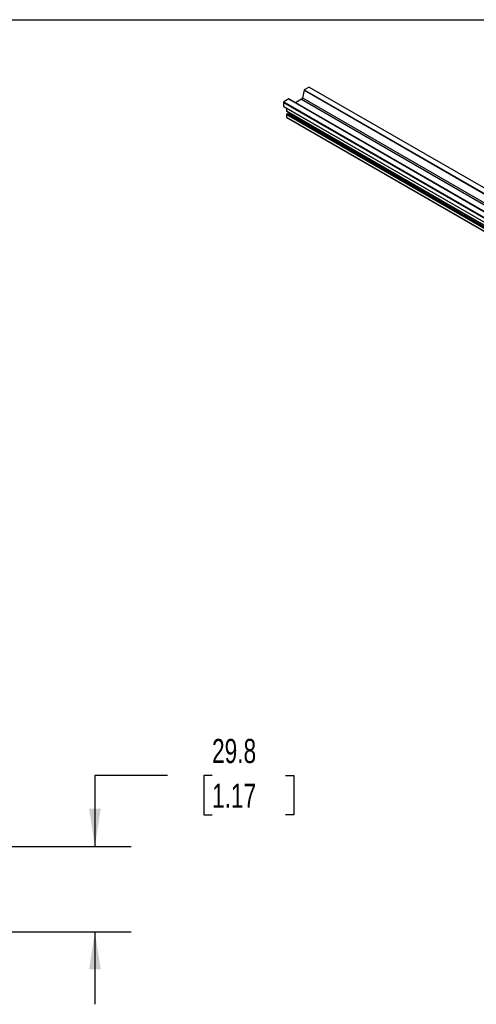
# Model space of a CAD drawing. Header units: millimetres. Extents: x 25 to 1092, y 25 to 838.
# Tile 4 of 6: x 628 to 787, y 494 to 838. Entities that reach past the tile are written whole.
import ezdxf

# ---------------------------------------------------------------- set-up
doc = ezdxf.new("R2010")
doc.units = ezdxf.units.MM
doc.header["$LTSCALE"] = 4
doc.linetypes.add('SLD-Solid', pattern=[0])
doc.layers.add('DIMENSIONS', color=140, linetype='SLD-Solid', lineweight=25)
doc.layers.add('TEXT', color=140, linetype='SLD-Solid', lineweight=25)
doc.styles.add('SLDTEXTSTYLE0', font='TXT', dxfattribs={"width": 0.7})
doc.dimstyles.new('SLDDIMSTYLE1', dxfattribs={"dimtxt": 8.632031, "dimasz": 13.208, "dimexe": 0, "dimexo": 0.0625, "dimgap": 2.158008, "dimtad": 0, "dimtih": 1, "dimtoh": 1, "dimrnd": 1e-09, "dimzin": 12, "dimdsep": 46, "dimtxsty": 'SLDTEXTSTYLE0', "dimsah": 1, "dimcen": 0.09, "dimadec": 0, "dimazin": 3, "dimtfac": 1, "dimtmove": 0, "dimatfit": 0, "dimfxl": 0, "dimfrac": 2, "dimtolj": 1, "dimtzin": 12, "dimarcsym": 0})

# ---------------------------------------------------------------- blocks, each defined once
blk = doc.blocks.new('_D_1')
at = {"layer": 'DIMENSIONS'}
for p, q in [((679.2, 573.79), (653.8, 573.79)), ((653.8, 573.79), (653.8, 548.97)), ((694.76, 573.79), (691.86, 573.79)), ((691.86, 573.79), (691.86, 560.08)), ((720.41, 573.79), (723.31, 573.79)), ((723.31, 573.79), (723.31, 560.08)), ((691.86, 560.08), (694.76, 560.08)), ((723.31, 560.08), (720.41, 560.08)), ((614.36, 548.97), (666.5, 548.97)), ((614.36, 519.19), (666.5, 519.19)), ((653.8, 519.19), (653.8, 493.79))]:
    blk.add_line(p, q, dxfattribs=at)
for points in [[(653.8, 548.97), (655.84, 562.18), (651.77, 562.18)], [(653.8, 519.19), (651.77, 505.98), (655.84, 505.98)]]:
    blk.add_solid(points, dxfattribs=at)
at = {"layer": 'DIMENSIONS', "char_height": 8.467, "attachment_point": 1, "style": 'SLDTEXTSTYLE0'}
for s, insert in [('29.8', (694.76, 586.64)), ('1.17', (694.76, 570.99))]:
    blk.add_mtext(s, dxfattribs=dict(at, insert=insert))

msp = doc.modelspace()

# ---------------------------------------------------------------- linework, layer by layer
for p, q in [((726.95, 813.538), (726.365, 810.846)), ((726.95, 813.538), (1043.28, 630.925)), ((727.025, 813.656), (727.013, 813.646)), ((727.013, 813.646), (1043.405, 630.997)), ((728.751, 814.653), (727.025, 813.656)), ((727.025, 813.656), (1043.419, 631.006)), ((728.751, 814.653), (1045.146, 632.002)), ((719.837, 809.507), (719.703, 809.274)), ((721.564, 810.504), (719.837, 809.507)), ((719.837, 809.507), (1036.558, 626.668)), ((721.575, 810.507), (721.564, 810.504)), ((721.564, 810.504), (1037.959, 627.853)), ((721.575, 810.507), (1037.967, 627.858)), ((1037.984, 627.868), (721.616, 810.504)), ((726.025, 810.354), (723.95, 809.156)), ((726.025, 810.354), (1040.06, 629.066)), ((726.365, 810.846), (1040.656, 629.41)), ((719.703, 809.274), (1036.558, 626.357)), ((719.703, 809.274), (719.703, 807.86)), ((719.703, 807.86), (1036.558, 624.944)), ((719.703, 807.86), (719.837, 807.783)), ((719.837, 807.783), (1036.558, 624.944)), ((720.807, 807.222), (720.807, 806.275)), ((720.807, 806.275), (1036.558, 623.997)), ((720.832, 806.221), (1036.558, 623.956)), ((720.807, 805.04), (720.807, 804.081)), ((720.807, 805.04), (1036.558, 622.762)), ((720.807, 804.081), (1074.361, 599.979)), ((720.832, 804.027), (1074.385, 599.925)), ((721.132, 805.325), (720.891, 805.186)), ((720.891, 805.186), (1036.558, 622.955)), ((721.132, 805.325), (1036.558, 623.234)), ((1036.558, 623.274), (721.191, 805.331)), ((721.985, 805.39), (721.537, 805.131)), ((721.985, 805.39), (1036.558, 623.791))]:
    msp.add_line(p, q)
for centre, radius, start, end in [((727.154, 813.492), 0.209, 132.29219, 167.13042), ((721.591, 810.458), 0.0518, 61.94771, 107.84037), ((725.6, 811.012), 0.784, 302.93077, 347.79087), ((720.864, 806.268), 0.0569, 172.74417, 235.94365), ((720.99, 805.032), 0.182, 122.60548, 177.39452), ((720.866, 804.075), 0.0587, 173.84616, 234.84165), ((721.167, 805.276), 0.0597, 65.69288, 125.61758), ((721.886, 805.545), 0.184, 302.66445, 348.63915)]:
    msp.add_arc(centre, radius, start, end)
at = {"layer": 'TEXT'}
msp.add_line((25.4, 838.2), (1092.2, 838.2), dxfattribs=at)

# ---------------------------------------------------------------- dimensions: what is measured, and where the dimension line sits
at = {"layer": 'DIMENSIONS'}
dim = msp.add_linear_dim(base=(653.804, 548.973), p1=(609.281, 519.189), p2=(609.281, 548.973), angle=90, dimstyle='SLDDIMSTYLE1', dxfattribs=at)
dim.commit()
dim.dimension.update_dxf_attribs({"geometry": '_D_1', "text_midpoint": (653.804, 573.795), "dimtype": 160})

doc.saveas('drawing.dxf')
